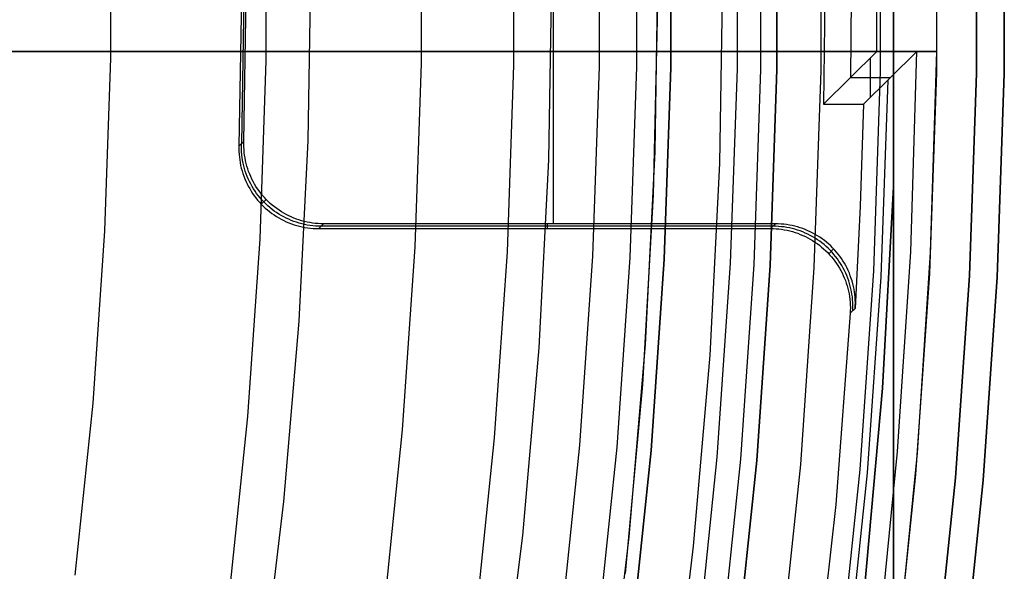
# Model space of a CAD drawing. Header units: millimetres. Extents: x 8929 to 10091, y -2708 to -1691.
# Tile 165 of 196: x 9571.48 to 9583.82, y -2065.63 to -2058.72. Entities that reach past the tile are written whole.
import ezdxf

# ---------------------------------------------------------------- set-up
doc = ezdxf.new("R2010")
doc.units = ezdxf.units.MM
for name, color, linetype in [('1', 7, 'Continuous'), ('COLOR EXT', 7, 'Continuous'), ('luz', 7, 'Continuous')]:
    doc.layers.add(name, color=color, linetype=linetype)

msp = doc.modelspace()

# ---------------------------------------------------------------- linework, layer by layer
at = {"layer": '1', "color": 7, "true_color": 0xffffff}
for p, q in [((9579.205, -2056.929, 138.188), (9579.205, -2059.313, 138.188)), ((9579.637, -2059.32, 46.153), (9579.637, -2056.921, 46.153)), ((9579.637, -2056.921, 53.153), (9579.637, -2059.32, 53.153)), ((9579.637, -2059.32, 49.653), (9579.637, -2056.921, 49.653)), ((9575.092, -2060.235, 76.403), (9575.126, -2057.971, 76.403)), ((9579.439, -2060.376, 42.804), (9579.476, -2057.961, 42.804)), ((9579.439, -2060.376, 51.854), (9579.476, -2057.961, 51.854)), ((9578.106, -2060.476, 44.653), (9578.147, -2058.121, 44.653)), ((9578.106, -2060.476, 44.653), (9578.147, -2058.121, 44.653)), ((9579.42, -2060.914, 60.904), (9579.475, -2058.537, 60.904)), ((9579.205, -2059.313, 138.188), (9579.122, -2061.696, 138.188)), ((9579.554, -2061.718, 46.153), (9579.637, -2059.32, 46.153)), ((9579.637, -2059.32, 53.153), (9579.554, -2061.718, 53.153)), ((9579.554, -2061.718, 49.653), (9579.637, -2059.32, 49.653)), ((9574.979, -2062.496, 76.403), (9575.092, -2060.235, 76.403)), ((9577.984, -2062.829, 44.653), (9578.106, -2060.476, 44.653)), ((9577.984, -2062.829, 44.653), (9578.106, -2060.476, 44.653)), ((9579.319, -2062.788, 42.804), (9579.439, -2060.376, 42.804)), ((9579.319, -2062.788, 51.854), (9579.439, -2060.376, 51.854)), ((9579.284, -2063.287, 60.904), (9579.42, -2060.914, 60.904)), ((9579.122, -2061.696, 138.188), (9578.958, -2064.074, 138.188)), ((9579.388, -2064.112, 46.153), (9579.554, -2061.718, 46.153)), ((9579.554, -2061.718, 53.153), (9579.388, -2064.112, 53.153)), ((9579.388, -2064.112, 49.653), (9579.554, -2061.718, 49.653)), ((9574.788, -2064.752, 76.403), (9574.979, -2062.496, 76.403)), ((9577.78, -2065.177, 44.653), (9577.984, -2062.829, 44.653)), ((9577.78, -2065.177, 44.653), (9577.984, -2062.829, 44.653)), ((9579.115, -2065.195, 42.804), (9579.319, -2062.788, 42.804)), ((9579.115, -2065.195, 51.854), (9579.319, -2062.788, 51.854)), ((9579.067, -2065.654, 60.904), (9579.284, -2063.287, 60.904)), ((9578.958, -2064.074, 138.188), (9578.711, -2066.446, 138.188)), ((9579.14, -2066.498, 46.153), (9579.388, -2064.112, 46.153)), ((9579.388, -2064.112, 53.153), (9579.14, -2066.498, 53.153)), ((9579.14, -2066.498, 49.653), (9579.388, -2064.112, 49.653)), ((9574.518, -2067.001, 76.403), (9574.788, -2064.752, 76.403)), ((9577.495, -2067.515, 44.653), (9577.78, -2065.177, 44.653)), ((9577.495, -2067.515, 44.653), (9577.78, -2065.177, 44.653)), ((9578.827, -2067.594, 42.804), (9579.115, -2065.195, 42.804)), ((9578.827, -2067.594, 51.854), (9579.115, -2065.195, 51.854))]:
    msp.add_line(p, q, dxfattribs=at)
at = {"layer": 'COLOR EXT', "color": 30, "true_color": 0xff8d00}
for p, q in [((9578.166, -2061.277, 15.504), (9578.166, -2054.965, 15.504)), ((9582.965, -2056.861, 34.804), (9582.965, -2059.381, 34.804)), ((9582.965, -2056.861, 28.204), (9582.965, -2059.381, 28.204)), ((9583.815, -2056.846, -28.696), (9583.815, -2059.395, -28.696)), ((9583.815, -2059.395, -30.696), (9583.815, -2056.846, -30.696)), ((9583.815, -2056.846, -29.696), (9583.815, -2059.395, -29.696)), ((9582.219, -2059.121, -28.696), (9582.219, -2057.121, -28.696)), ((9582.969, -2059.121, 25.604), (9582.969, -2057.121, 25.604)), ((9574.261, -2058.121, 19.504), (9574.224, -2060.302, 19.504)), ((9574.291, -2058.121, 17.504), (9574.255, -2060.273, 17.504)), ((9574.285, -2060.244, 15.504), (9574.32, -2058.121, 15.504)), ((9581.57, -2058.121, 15.504), (9581.551, -2059.777, 15.504)), ((9581.898, -2058.121, -6.596), (9581.886, -2059.449, -6.596)), ((9582.969, -2059.121, 21.604), (9544.961, -2059.121, 21.604)), ((9544.961, -2059.121, 25.604), (9582.969, -2059.121, 25.604)), ((9582.969, -2059.121, 23.604), (9544.961, -2059.121, 23.604)), ((9581.551, -2059.777, 15.504), (9582.219, -2059.121, -28.696)), ((9582.719, -2059.121, -28.696), (9582.051, -2059.777, 15.504)), ((9582.719, -2059.121, -28.696), (9582.219, -2059.121, -28.696)), ((9582.642, -2061.626, -28.696), (9582.719, -2059.121, -28.696)), ((9582.891, -2061.635, 21.604), (9582.969, -2059.121, 21.604)), ((9582.969, -2059.121, 21.604), (9582.969, -2059.121, 25.604)), ((9582.135, -2059.204, -23.117), (9582.135, -2059.694, 9.974)), ((9582.386, -2059.449, -6.596), (9581.886, -2059.449, -6.596)), ((9582.356, -2059.478, -4.596), (9582.268, -2061.938, -4.596)), ((9582.965, -2059.381, 34.804), (9582.878, -2061.899, 34.804)), ((9582.965, -2059.381, 28.204), (9582.878, -2061.899, 28.204)), ((9583.815, -2059.395, -28.696), (9583.727, -2061.943, -28.696)), ((9583.727, -2061.943, -30.696), (9583.815, -2059.395, -30.696)), ((9583.815, -2059.395, -29.696), (9583.727, -2061.943, -29.696)), ((9581.551, -2059.777, 15.504), (9582.051, -2059.777, 15.504)), ((9582.051, -2059.777, 15.504), (9582.01, -2061.056, 15.504)), ((9574.224, -2060.302, 19.504), (9574.223, -2060.337, 19.504)), ((9574.223, -2060.337, 19.504), (9574.224, -2060.372, 19.504)), ((9574.224, -2060.302, 19.504), (9574.285, -2060.244, 15.504)), ((9574.254, -2060.308, 17.506), (9574.254, -2060.273, 17.507)), ((9574.255, -2060.343, 17.506), (9574.254, -2060.308, 17.506)), ((9574.256, -2060.377, 17.505), (9574.255, -2060.343, 17.506)), ((9574.285, -2060.278, 15.504), (9574.285, -2060.244, 15.504)), ((9574.285, -2060.313, 15.504), (9574.285, -2060.278, 15.504)), ((9574.287, -2060.348, 15.504), (9574.285, -2060.313, 15.504)), ((9574.29, -2060.383, 15.504), (9574.287, -2060.348, 15.504)), ((9574.224, -2060.372, 19.504), (9574.226, -2060.407, 19.504)), ((9574.226, -2060.407, 19.504), (9574.229, -2060.441, 19.504)), ((9574.229, -2060.441, 19.504), (9574.233, -2060.476, 19.504)), ((9574.233, -2060.476, 19.504), (9574.239, -2060.51, 19.504)), ((9574.26, -2060.412, 17.505), (9574.256, -2060.377, 17.505)), ((9574.264, -2060.447, 17.504), (9574.26, -2060.412, 17.505)), ((9574.269, -2060.481, 17.504), (9574.264, -2060.447, 17.504)), ((9574.276, -2060.515, 17.504), (9574.269, -2060.481, 17.504)), ((9574.295, -2060.417, 15.504), (9574.29, -2060.383, 15.504)), ((9574.3, -2060.452, 15.504), (9574.295, -2060.417, 15.504)), ((9574.307, -2060.486, 15.504), (9574.3, -2060.452, 15.504)), ((9574.315, -2060.52, 15.504), (9574.307, -2060.486, 15.504)), ((9574.239, -2060.51, 19.504), (9574.245, -2060.545, 19.504)), ((9574.245, -2060.545, 19.504), (9574.253, -2060.579, 19.504)), ((9574.253, -2060.579, 19.504), (9574.262, -2060.612, 19.504)), ((9574.262, -2060.612, 19.504), (9574.272, -2060.646, 19.504)), ((9574.284, -2060.549, 17.503), (9574.276, -2060.515, 17.504)), ((9574.293, -2060.583, 17.503), (9574.284, -2060.549, 17.503)), ((9574.303, -2060.616, 17.502), (9574.293, -2060.583, 17.503)), ((9574.324, -2060.554, 15.504), (9574.315, -2060.52, 15.504)), ((9574.334, -2060.587, 15.504), (9574.324, -2060.554, 15.504)), ((9574.345, -2060.62, 15.504), (9574.334, -2060.587, 15.504)), ((9574.272, -2060.646, 19.504), (9574.284, -2060.679, 19.504)), ((9574.284, -2060.679, 19.504), (9574.296, -2060.711, 19.504)), ((9574.296, -2060.711, 19.504), (9574.31, -2060.743, 19.504)), ((9574.315, -2060.649, 17.502), (9574.303, -2060.616, 17.502)), ((9574.327, -2060.682, 17.502), (9574.315, -2060.649, 17.502)), ((9574.341, -2060.714, 17.502), (9574.327, -2060.682, 17.502)), ((9574.356, -2060.746, 17.501), (9574.341, -2060.714, 17.502)), ((9574.358, -2060.653, 15.504), (9574.345, -2060.62, 15.504)), ((9574.372, -2060.685, 15.504), (9574.358, -2060.653, 15.504)), ((9574.386, -2060.716, 15.504), (9574.372, -2060.685, 15.504)), ((9574.402, -2060.747, 15.504), (9574.386, -2060.716, 15.504)), ((9574.31, -2060.743, 19.504), (9574.325, -2060.775, 19.504)), ((9574.325, -2060.775, 19.504), (9574.341, -2060.806, 19.504)), ((9574.341, -2060.806, 19.504), (9574.358, -2060.836, 19.504)), ((9574.372, -2060.777, 17.501), (9574.356, -2060.746, 17.501)), ((9574.358, -2060.836, 19.504), (9574.376, -2060.866, 19.504)), ((9574.388, -2060.807, 17.501), (9574.372, -2060.777, 17.501)), ((9574.406, -2060.837, 17.501), (9574.388, -2060.807, 17.501)), ((9574.419, -2060.778, 15.504), (9574.402, -2060.747, 15.504)), ((9574.425, -2060.866, 17.501), (9574.406, -2060.837, 17.501)), ((9574.437, -2060.808, 15.504), (9574.419, -2060.778, 15.504)), ((9574.456, -2060.837, 15.504), (9574.437, -2060.808, 15.504)), ((9574.476, -2060.865, 15.504), (9574.456, -2060.837, 15.504)), ((9574.376, -2060.866, 19.504), (9574.395, -2060.896, 19.504)), ((9574.395, -2060.896, 19.504), (9574.415, -2060.924, 19.504)), ((9574.415, -2060.924, 19.504), (9574.436, -2060.952, 19.504)), ((9574.445, -2060.895, 17.501), (9574.425, -2060.866, 17.501)), ((9574.436, -2060.952, 19.504), (9574.458, -2060.979, 19.504)), ((9574.466, -2060.923, 17.5), (9574.445, -2060.895, 17.501)), ((9574.458, -2060.979, 19.504), (9574.48, -2061.005, 19.504)), ((9574.488, -2060.95, 17.5), (9574.466, -2060.923, 17.5)), ((9574.497, -2060.893, 15.504), (9574.476, -2060.865, 15.504)), ((9574.511, -2060.976, 17.5), (9574.488, -2060.95, 17.5)), ((9574.519, -2060.92, 15.504), (9574.497, -2060.893, 15.504)), ((9574.566, -2060.972, 15.504), (9574.504, -2061.031, 19.504)), ((9574.535, -2061.001, 17.5), (9574.511, -2060.976, 17.5)), ((9574.542, -2060.946, 15.504), (9574.519, -2060.92, 15.504)), ((9574.566, -2060.972, 15.504), (9574.542, -2060.946, 15.504)), ((9574.591, -2060.997, 15.504), (9574.566, -2060.972, 15.504)), ((9574.48, -2061.005, 19.504), (9574.504, -2061.031, 19.504)), ((9574.504, -2061.031, 19.504), (9574.529, -2061.056, 19.504)), ((9574.529, -2061.056, 19.504), (9574.554, -2061.079, 19.504)), ((9574.56, -2061.026, 17.5), (9574.535, -2061.001, 17.5)), ((9574.554, -2061.079, 19.504), (9574.581, -2061.102, 19.504)), ((9574.585, -2061.05, 17.5), (9574.56, -2061.026, 17.5)), ((9574.581, -2061.102, 19.504), (9574.608, -2061.124, 19.504)), ((9574.612, -2061.073, 17.5), (9574.585, -2061.05, 17.5)), ((9574.616, -2061.02, 15.504), (9574.591, -2060.997, 15.504)), ((9574.639, -2061.095, 17.501), (9574.612, -2061.073, 17.5)), ((9574.642, -2061.043, 15.504), (9574.616, -2061.02, 15.504)), ((9574.667, -2061.116, 17.501), (9574.639, -2061.095, 17.501)), ((9574.67, -2061.065, 15.504), (9574.642, -2061.043, 15.504)), ((9574.697, -2061.086, 15.504), (9574.67, -2061.065, 15.504)), ((9574.726, -2061.106, 15.504), (9574.697, -2061.086, 15.504)), ((9574.755, -2061.125, 15.504), (9574.726, -2061.106, 15.504)), ((9582.01, -2061.056, 15.504), (9581.947, -2062.335, 15.504)), ((9574.608, -2061.124, 19.504), (9574.636, -2061.145, 19.504)), ((9574.636, -2061.145, 19.504), (9574.664, -2061.165, 19.504)), ((9574.664, -2061.165, 19.504), (9574.694, -2061.184, 19.504)), ((9574.695, -2061.136, 17.501), (9574.667, -2061.116, 17.501)), ((9574.694, -2061.184, 19.504), (9574.724, -2061.202, 19.504)), ((9574.724, -2061.154, 17.501), (9574.695, -2061.136, 17.501)), ((9574.754, -2061.172, 17.501), (9574.724, -2061.154, 17.501)), ((9574.724, -2061.202, 19.504), (9574.754, -2061.219, 19.504)), ((9574.785, -2061.189, 17.501), (9574.754, -2061.172, 17.501)), ((9574.754, -2061.219, 19.504), (9574.785, -2061.235, 19.504)), ((9574.785, -2061.143, 15.504), (9574.755, -2061.125, 15.504)), ((9574.816, -2061.16, 15.504), (9574.785, -2061.143, 15.504)), ((9574.816, -2061.205, 17.502), (9574.785, -2061.189, 17.501)), ((9574.847, -2061.176, 15.504), (9574.816, -2061.16, 15.504)), ((9574.848, -2061.22, 17.502), (9574.816, -2061.205, 17.502)), ((9574.878, -2061.19, 15.504), (9574.847, -2061.176, 15.504)), ((9574.88, -2061.233, 17.502), (9574.848, -2061.22, 17.502)), ((9574.91, -2061.204, 15.504), (9574.878, -2061.19, 15.504)), ((9574.943, -2061.216, 15.504), (9574.91, -2061.204, 15.504)), ((9574.976, -2061.228, 15.504), (9574.943, -2061.216, 15.504)), ((9575.009, -2061.238, 15.504), (9574.976, -2061.228, 15.504)), ((9574.785, -2061.235, 19.504), (9574.817, -2061.25, 19.504)), ((9574.817, -2061.25, 19.504), (9574.849, -2061.263, 19.504)), ((9574.849, -2061.263, 19.504), (9574.881, -2061.276, 19.504)), ((9574.912, -2061.246, 17.502), (9574.88, -2061.233, 17.502)), ((9574.881, -2061.276, 19.504), (9574.914, -2061.287, 19.504)), ((9574.945, -2061.257, 17.503), (9574.912, -2061.246, 17.502)), ((9574.914, -2061.287, 19.504), (9574.948, -2061.297, 19.504)), ((9574.979, -2061.268, 17.503), (9574.945, -2061.257, 17.503)), ((9574.948, -2061.297, 19.504), (9574.981, -2061.306, 19.504)), ((9575.012, -2061.277, 17.504), (9574.979, -2061.268, 17.503)), ((9574.981, -2061.306, 19.504), (9575.015, -2061.314, 19.504)), ((9575.043, -2061.247, 15.504), (9575.009, -2061.238, 15.504)), ((9575.046, -2061.284, 17.504), (9575.012, -2061.277, 17.504)), ((9575.015, -2061.314, 19.504), (9575.05, -2061.321, 19.504)), ((9575.077, -2061.255, 15.504), (9575.043, -2061.247, 15.504)), ((9575.08, -2061.291, 17.504), (9575.046, -2061.284, 17.504)), ((9575.05, -2061.321, 19.504), (9575.084, -2061.326, 19.504)), ((9575.111, -2061.261, 15.504), (9575.077, -2061.255, 15.504)), ((9575.115, -2061.296, 17.505), (9575.08, -2061.291, 17.504)), ((9575.084, -2061.326, 19.504), (9575.119, -2061.33, 19.504)), ((9575.146, -2061.267, 15.504), (9575.111, -2061.261, 15.504)), ((9575.149, -2061.301, 17.505), (9575.115, -2061.296, 17.505)), ((9575.119, -2061.33, 19.504), (9575.153, -2061.333, 19.504)), ((9575.18, -2061.271, 15.504), (9575.146, -2061.267, 15.504)), ((9575.184, -2061.304, 17.506), (9575.149, -2061.301, 17.505)), ((9575.153, -2061.333, 19.504), (9575.188, -2061.335, 19.504)), ((9575.215, -2061.274, 15.504), (9575.18, -2061.271, 15.504)), ((9575.219, -2061.306, 17.506), (9575.184, -2061.304, 17.506)), ((9575.188, -2061.335, 19.504), (9575.223, -2061.336, 19.504)), ((9575.25, -2061.276, 15.504), (9575.215, -2061.274, 15.504)), ((9575.254, -2061.306, 17.507), (9575.219, -2061.306, 17.506)), ((9575.223, -2061.336, 19.504), (9575.285, -2061.277, 15.504)), ((9575.223, -2061.336, 19.504), (9580.886, -2061.336, 19.504)), ((9575.285, -2061.277, 15.504), (9575.25, -2061.276, 15.504)), ((9580.917, -2061.306, 17.504), (9575.254, -2061.306, 17.504)), ((9580.949, -2061.277, 15.504), (9575.285, -2061.277, 15.504)), ((9578.086, -2061.277, 15.504), (9578.086, -2061.336, 19.504)), ((9580.949, -2061.277, 15.504), (9580.886, -2061.336, 19.504)), ((9580.886, -2061.336, 19.504), (9580.921, -2061.336, 19.504)), ((9580.952, -2061.307, 17.501), (9580.917, -2061.306, 17.5)), ((9580.921, -2061.336, 19.504), (9580.955, -2061.338, 19.504)), ((9580.983, -2061.277, 15.504), (9580.949, -2061.277, 15.504)), ((9580.987, -2061.309, 17.501), (9580.952, -2061.307, 17.501)), ((9580.955, -2061.338, 19.504), (9580.99, -2061.341, 19.504)), ((9581.018, -2061.279, 15.504), (9580.983, -2061.277, 15.504)), ((9581.021, -2061.312, 17.502), (9580.987, -2061.309, 17.501)), ((9580.99, -2061.341, 19.504), (9581.024, -2061.345, 19.504)), ((9581.053, -2061.282, 15.504), (9581.018, -2061.279, 15.504)), ((9581.056, -2061.316, 17.502), (9581.021, -2061.312, 17.502)), ((9581.024, -2061.345, 19.504), (9581.058, -2061.351, 19.504)), ((9581.087, -2061.286, 15.504), (9581.053, -2061.282, 15.504)), ((9581.09, -2061.321, 17.503), (9581.056, -2061.316, 17.502)), ((9581.058, -2061.351, 19.504), (9581.092, -2061.357, 19.504)), ((9581.121, -2061.291, 15.504), (9581.087, -2061.286, 15.504)), ((9581.124, -2061.328, 17.503), (9581.09, -2061.321, 17.503)), ((9581.155, -2061.298, 15.504), (9581.121, -2061.291, 15.504)), ((9581.158, -2061.335, 17.503), (9581.124, -2061.328, 17.503)), ((9581.189, -2061.306, 15.504), (9581.155, -2061.298, 15.504)), ((9581.191, -2061.344, 17.504), (9581.158, -2061.335, 17.503)), ((9581.223, -2061.315, 15.504), (9581.189, -2061.306, 15.504)), ((9581.224, -2061.354, 17.504), (9581.191, -2061.344, 17.504)), ((9581.256, -2061.325, 15.504), (9581.223, -2061.315, 15.504)), ((9581.289, -2061.336, 15.504), (9581.256, -2061.325, 15.504)), ((9581.321, -2061.348, 15.504), (9581.289, -2061.336, 15.504)), ((9581.353, -2061.362, 15.504), (9581.321, -2061.348, 15.504)), ((9581.092, -2061.357, 19.504), (9581.126, -2061.365, 19.504)), ((9581.126, -2061.365, 19.504), (9581.16, -2061.374, 19.504)), ((9581.16, -2061.374, 19.504), (9581.193, -2061.384, 19.504)), ((9581.193, -2061.384, 19.504), (9581.226, -2061.395, 19.504)), ((9581.257, -2061.366, 17.505), (9581.224, -2061.354, 17.504)), ((9581.226, -2061.395, 19.504), (9581.258, -2061.408, 19.504)), ((9581.29, -2061.378, 17.505), (9581.257, -2061.366, 17.505)), ((9581.258, -2061.408, 19.504), (9581.29, -2061.421, 19.504)), ((9581.321, -2061.392, 17.505), (9581.29, -2061.378, 17.505)), ((9581.29, -2061.421, 19.504), (9581.322, -2061.436, 19.504)), ((9581.353, -2061.406, 17.505), (9581.321, -2061.392, 17.505)), ((9581.322, -2061.436, 19.504), (9581.353, -2061.451, 19.504)), ((9581.384, -2061.376, 15.504), (9581.353, -2061.362, 15.504)), ((9581.384, -2061.422, 17.506), (9581.353, -2061.406, 17.505)), ((9581.353, -2061.451, 19.504), (9581.383, -2061.468, 19.504)), ((9581.383, -2061.468, 19.504), (9581.413, -2061.486, 19.504)), ((9581.415, -2061.392, 15.504), (9581.384, -2061.376, 15.504)), ((9581.414, -2061.438, 17.506), (9581.384, -2061.422, 17.506)), ((9581.444, -2061.456, 17.506), (9581.414, -2061.438, 17.506)), ((9581.446, -2061.409, 15.504), (9581.415, -2061.392, 15.504)), ((9581.473, -2061.475, 17.506), (9581.444, -2061.456, 17.506)), ((9581.475, -2061.426, 15.504), (9581.446, -2061.409, 15.504)), ((9581.502, -2061.495, 17.506), (9581.473, -2061.475, 17.506)), ((9581.505, -2061.445, 15.504), (9581.475, -2061.426, 15.504)), ((9581.533, -2061.465, 15.504), (9581.505, -2061.445, 15.504)), ((9581.561, -2061.486, 15.504), (9581.533, -2061.465, 15.504)), ((9581.413, -2061.486, 19.504), (9581.442, -2061.505, 19.504)), ((9581.442, -2061.505, 19.504), (9581.47, -2061.524, 19.504)), ((9581.47, -2061.524, 19.504), (9581.498, -2061.545, 19.504)), ((9581.498, -2061.545, 19.504), (9581.525, -2061.567, 19.504)), ((9581.529, -2061.515, 17.507), (9581.502, -2061.495, 17.506)), ((9581.525, -2061.567, 19.504), (9581.551, -2061.59, 19.504)), ((9581.556, -2061.537, 17.507), (9581.529, -2061.515, 17.507)), ((9581.551, -2061.59, 19.504), (9581.577, -2061.613, 19.504)), ((9581.583, -2061.56, 17.507), (9581.556, -2061.537, 17.507)), ((9581.588, -2061.507, 15.504), (9581.561, -2061.486, 15.504)), ((9581.608, -2061.583, 17.507), (9581.583, -2061.56, 17.507)), ((9581.614, -2061.53, 15.504), (9581.588, -2061.507, 15.504)), ((9581.633, -2061.608, 17.507), (9581.608, -2061.583, 17.507)), ((9581.64, -2061.553, 15.504), (9581.614, -2061.53, 15.504)), ((9581.614, -2061.65, 19.504), (9581.676, -2061.59, 15.504)), ((9581.664, -2061.578, 15.504), (9581.64, -2061.553, 15.504)), ((9581.688, -2061.603, 15.504), (9581.664, -2061.578, 15.504)), ((9581.577, -2061.613, 19.504), (9581.602, -2061.637, 19.504)), ((9581.602, -2061.637, 19.504), (9581.625, -2061.663, 19.504)), ((9581.625, -2061.663, 19.504), (9581.648, -2061.689, 19.504)), ((9581.657, -2061.633, 17.507), (9581.633, -2061.608, 17.507)), ((9581.648, -2061.689, 19.504), (9581.67, -2061.716, 19.504)), ((9581.68, -2061.659, 17.507), (9581.657, -2061.633, 17.507)), ((9581.67, -2061.716, 19.504), (9581.691, -2061.743, 19.504)), ((9581.701, -2061.686, 17.507), (9581.68, -2061.659, 17.507)), ((9581.711, -2061.629, 15.504), (9581.688, -2061.603, 15.504)), ((9581.723, -2061.713, 17.507), (9581.701, -2061.686, 17.507)), ((9581.733, -2061.656, 15.504), (9581.711, -2061.629, 15.504)), ((9581.743, -2061.742, 17.507), (9581.723, -2061.713, 17.507)), ((9581.754, -2061.683, 15.504), (9581.733, -2061.656, 15.504)), ((9581.774, -2061.712, 15.504), (9581.754, -2061.683, 15.504)), ((9581.793, -2061.741, 15.504), (9581.774, -2061.712, 15.504)), ((9582.478, -2064.126, -28.696), (9582.642, -2061.626, -28.696)), ((9582.727, -2064.144, 21.604), (9582.891, -2061.635, 21.604)), ((9581.691, -2061.743, 19.504), (9581.711, -2061.771, 19.504)), ((9581.711, -2061.771, 19.504), (9581.73, -2061.8, 19.504)), ((9581.73, -2061.8, 19.504), (9581.748, -2061.83, 19.504)), ((9581.762, -2061.771, 17.506), (9581.743, -2061.742, 17.507)), ((9581.748, -2061.83, 19.504), (9581.765, -2061.86, 19.504)), ((9581.78, -2061.8, 17.506), (9581.762, -2061.771, 17.506)), ((9581.797, -2061.83, 17.506), (9581.78, -2061.8, 17.506)), ((9581.811, -2061.77, 15.504), (9581.793, -2061.741, 15.504)), ((9581.813, -2061.861, 17.506), (9581.797, -2061.83, 17.506)), ((9581.828, -2061.8, 15.504), (9581.811, -2061.77, 15.504)), ((9581.844, -2061.831, 15.504), (9581.828, -2061.8, 15.504)), ((9581.859, -2061.862, 15.504), (9581.844, -2061.831, 15.504)), ((9581.765, -2061.86, 19.504), (9581.781, -2061.891, 19.504)), ((9581.781, -2061.891, 19.504), (9581.796, -2061.922, 19.504)), ((9581.796, -2061.922, 19.504), (9581.81, -2061.954, 19.504)), ((9581.81, -2061.954, 19.504), (9581.823, -2061.986, 19.504)), ((9581.828, -2061.892, 17.506), (9581.813, -2061.861, 17.506)), ((9581.841, -2061.924, 17.505), (9581.828, -2061.892, 17.506)), ((9581.854, -2061.956, 17.505), (9581.841, -2061.924, 17.505)), ((9581.866, -2061.989, 17.505), (9581.854, -2061.956, 17.505)), ((9581.873, -2061.894, 15.504), (9581.859, -2061.862, 15.504)), ((9581.885, -2061.927, 15.504), (9581.873, -2061.894, 15.504)), ((9581.897, -2061.959, 15.504), (9581.885, -2061.927, 15.504)), ((9581.907, -2061.992, 15.504), (9581.897, -2061.959, 15.504)), ((9582.268, -2061.938, -4.596), (9582.096, -2064.392, -4.596)), ((9582.878, -2061.899, 34.804), (9582.704, -2064.413, 34.804)), ((9582.878, -2061.899, 28.204), (9582.704, -2064.413, 28.204)), ((9583.727, -2061.943, -28.696), (9583.551, -2064.487, -28.696)), ((9583.551, -2064.487, -30.696), (9583.727, -2061.943, -30.696)), ((9583.727, -2061.943, -29.696), (9583.551, -2064.487, -29.696)), ((9581.823, -2061.986, 19.504), (9581.834, -2062.019, 19.504)), ((9581.834, -2062.019, 19.504), (9581.845, -2062.052, 19.504)), ((9581.845, -2062.052, 19.504), (9581.854, -2062.086, 19.504)), ((9581.854, -2062.086, 19.504), (9581.862, -2062.119, 19.504)), ((9581.876, -2062.022, 17.505), (9581.866, -2061.989, 17.505)), ((9581.885, -2062.056, 17.504), (9581.876, -2062.022, 17.505)), ((9581.893, -2062.089, 17.504), (9581.885, -2062.056, 17.504)), ((9581.9, -2062.123, 17.503), (9581.893, -2062.089, 17.504)), ((9581.917, -2062.026, 15.504), (9581.907, -2061.992, 15.504)), ((9581.925, -2062.059, 15.504), (9581.917, -2062.026, 15.504)), ((9581.932, -2062.093, 15.504), (9581.925, -2062.059, 15.504)), ((9581.938, -2062.127, 15.504), (9581.932, -2062.093, 15.504)), ((9581.862, -2062.119, 19.504), (9581.869, -2062.153, 19.504)), ((9581.869, -2062.153, 19.504), (9581.875, -2062.188, 19.504)), ((9581.875, -2062.188, 19.504), (9581.879, -2062.222, 19.504)), ((9581.906, -2062.158, 17.503), (9581.9, -2062.123, 17.503)), ((9581.911, -2062.192, 17.503), (9581.906, -2062.158, 17.503)), ((9581.914, -2062.226, 17.502), (9581.911, -2062.192, 17.503)), ((9581.942, -2062.162, 15.504), (9581.938, -2062.127, 15.504)), ((9581.945, -2062.196, 15.504), (9581.942, -2062.162, 15.504)), ((9581.948, -2062.231, 15.504), (9581.945, -2062.196, 15.504)), ((9581.879, -2062.222, 19.504), (9581.883, -2062.256, 19.504)), ((9581.883, -2062.256, 19.504), (9581.885, -2062.291, 19.504)), ((9581.947, -2062.335, 15.504), (9581.884, -2062.395, 19.504)), ((9581.885, -2062.291, 19.504), (9581.886, -2062.326, 19.504)), ((9581.886, -2062.326, 19.504), (9581.885, -2062.36, 19.504)), ((9581.916, -2062.261, 17.502), (9581.914, -2062.226, 17.502)), ((9581.917, -2062.296, 17.501), (9581.916, -2062.261, 17.502)), ((9581.916, -2062.365, 17.5), (9581.917, -2062.33, 17.501)), ((9581.917, -2062.33, 17.501), (9581.917, -2062.296, 17.501)), ((9581.947, -2062.335, 15.504), (9581.948, -2062.3, 15.504)), ((9581.949, -2062.266, 15.504), (9581.948, -2062.231, 15.504)), ((9581.948, -2062.3, 15.504), (9581.949, -2062.266, 15.504)), ((9581.884, -2062.395, 19.504), (9581.702, -2064.789, 19.504)), ((9581.885, -2062.36, 19.504), (9581.884, -2062.395, 19.504)), ((9582.228, -2066.62, -28.696), (9582.478, -2064.126, -28.696)), ((9582.476, -2066.647, 21.604), (9582.727, -2064.144, 21.604)), ((9582.096, -2064.392, -4.596), (9581.841, -2066.84, -4.596)), ((9582.704, -2064.413, 34.804), (9582.444, -2066.92, 34.804)), ((9582.704, -2064.413, 28.204), (9582.444, -2066.92, 28.204)), ((9583.551, -2064.487, -28.696), (9583.288, -2067.022, -28.696)), ((9583.288, -2067.022, -30.696), (9583.551, -2064.487, -30.696)), ((9583.551, -2064.487, -29.696), (9583.288, -2067.022, -29.696)), ((9581.702, -2064.789, 19.504), (9581.439, -2067.176, 19.504))]:
    msp.add_line(p, q, dxfattribs=at)
at = {"layer": 'luz', "color": 7, "true_color": 0xffffff}
for p, q in [((9582.426, -2055.429, -28.896), (9582.426, -2060.813, -28.896)), ((9582.426, -2060.813, -23.196), (9582.426, -2055.429, -23.196)), ((9582.426, -2055.429, -26.046), (9582.426, -2060.813, -26.046)), ((9580.466, -2056.904, -26.457), (9580.466, -2059.338, -26.457)), ((9580.765, -2059.343, -30.696), (9580.765, -2056.899, -30.696)), ((9580.965, -2059.346, -25.957), (9580.965, -2056.895, -25.957)), ((9580.965, -2056.895, -23.196), (9580.965, -2059.346, -23.196)), ((9580.965, -2059.346, -24.577), (9580.965, -2056.895, -24.577)), ((9581.515, -2056.886, -31.218), (9581.515, -2059.356, -31.218)), ((9582.265, -2059.369, -30.696), (9582.265, -2056.873, -30.696)), ((9583.465, -2056.852, -30.696), (9583.465, -2059.389, -30.696)), ((9583.465, -2059.389, -28.896), (9583.465, -2056.852, -28.896)), ((9583.465, -2059.389, -29.796), (9583.465, -2056.852, -29.796)), ((9574.566, -2059.236, -28.82), (9574.566, -2057.006, -28.82)), ((9576.513, -2059.269, -29.883), (9576.513, -2056.972, -29.883)), ((9577.666, -2056.952, -29.575), (9577.666, -2059.289, -29.575)), ((9578.741, -2059.308, -29.289), (9578.741, -2056.934, -29.289)), ((9572.62, -2059.202, -27.757), (9572.62, -2057.039, -27.757)), ((9580.25, -2060.521, -26.421), (9580.291, -2058.121, -26.421)), ((9572.545, -2061.364, -27.757), (9572.62, -2059.202, -27.757)), ((9574.489, -2061.465, -28.82), (9574.566, -2059.236, -28.82)), ((9576.434, -2061.565, -29.883), (9576.513, -2059.269, -29.883)), ((9577.666, -2059.289, -29.575), (9577.585, -2061.625, -29.575)), ((9578.659, -2061.681, -29.289), (9578.741, -2059.308, -29.289)), ((9580.466, -2059.338, -26.457), (9580.381, -2061.77, -26.457)), ((9580.681, -2061.785, -30.696), (9580.765, -2059.343, -30.696)), ((9580.881, -2061.796, -25.957), (9580.965, -2059.346, -25.957)), ((9580.965, -2059.346, -23.196), (9580.881, -2061.796, -23.196)), ((9580.881, -2061.796, -24.577), (9580.965, -2059.346, -24.577)), ((9581.515, -2059.356, -31.218), (9581.43, -2061.824, -31.218)), ((9582.179, -2061.863, -30.696), (9582.265, -2059.369, -30.696)), ((9583.465, -2059.389, -30.696), (9583.377, -2061.925, -30.696)), ((9583.377, -2061.925, -28.896), (9583.465, -2059.389, -28.896)), ((9583.377, -2061.925, -29.796), (9583.465, -2059.389, -29.796)), ((9580.127, -2062.919, -26.421), (9580.25, -2060.521, -26.421)), ((9582.288, -2063.332, -24.718), (9582.426, -2060.813, -24.709)), ((9582.288, -2063.332, -26.718), (9582.426, -2060.813, -26.709)), ((9582.426, -2060.813, -25.709), (9582.288, -2063.332, -25.718)), ((9582.426, -2060.813, -27.709), (9582.288, -2063.332, -27.718)), ((9582.288, -2063.332, -23.196), (9582.426, -2060.813, -23.196)), ((9582.426, -2060.813, -28.896), (9582.288, -2063.332, -28.896)), ((9582.288, -2063.332, -24.191), (9582.426, -2060.813, -24.191)), ((9582.288, -2063.332, -26.447), (9582.426, -2060.813, -26.447)), ((9582.288, -2063.332, -28.302), (9582.426, -2060.813, -28.302)), ((9582.426, -2060.813, -24.709), (9582.426, -2060.813, -23.196)), ((9582.426, -2064.752, -24.872), (9582.426, -2060.813, -24.709)), ((9582.426, -2060.813, -25.709), (9582.426, -2064.751, -25.58)), ((9582.426, -2060.813, -26.709), (9582.426, -2060.813, -25.709)), ((9582.426, -2064.752, -26.872), (9582.426, -2060.813, -26.709)), ((9582.426, -2060.813, -27.709), (9582.426, -2064.751, -27.58)), ((9582.426, -2060.813, -28.896), (9582.426, -2060.813, -27.709)), ((9572.396, -2063.521, -27.757), (9572.545, -2061.364, -27.757)), ((9574.336, -2063.689, -28.82), (9574.489, -2061.465, -28.82)), ((9576.275, -2063.857, -29.883), (9576.434, -2061.565, -29.883)), ((9577.585, -2061.625, -29.575), (9577.424, -2063.957, -29.575)), ((9578.496, -2064.049, -29.289), (9578.659, -2061.681, -29.289)), ((9580.381, -2061.77, -26.457), (9580.214, -2064.198, -26.457)), ((9580.512, -2064.224, -30.696), (9580.681, -2061.785, -30.696)), ((9580.712, -2064.241, -25.957), (9580.881, -2061.796, -25.957)), ((9580.881, -2061.796, -23.196), (9580.712, -2064.241, -23.196)), ((9580.712, -2064.241, -24.577), (9580.881, -2061.796, -24.577)), ((9581.43, -2061.824, -31.218), (9581.26, -2064.288, -31.218)), ((9582.007, -2064.353, -30.696), (9582.179, -2061.863, -30.696)), ((9583.377, -2061.925, -30.696), (9583.202, -2064.456, -30.696)), ((9583.202, -2064.456, -28.896), (9583.377, -2061.925, -28.896)), ((9583.202, -2064.456, -29.796), (9583.377, -2061.925, -29.796)), ((9579.922, -2065.311, -26.421), (9580.127, -2062.919, -26.421)), ((9582.063, -2065.845, -24.727), (9582.288, -2063.332, -24.718)), ((9582.063, -2065.845, -26.727), (9582.288, -2063.332, -26.718)), ((9582.288, -2063.332, -25.718), (9582.063, -2065.845, -25.727)), ((9582.288, -2063.332, -27.718), (9582.063, -2065.845, -27.727)), ((9582.063, -2065.845, -23.196), (9582.288, -2063.332, -23.196)), ((9582.288, -2063.332, -28.896), (9582.063, -2065.845, -28.896)), ((9582.063, -2065.845, -24.191), (9582.288, -2063.332, -24.191)), ((9582.063, -2065.845, -26.447), (9582.288, -2063.332, -26.447)), ((9582.063, -2065.845, -28.302), (9582.288, -2063.332, -28.302)), ((9572.172, -2065.673, -27.757), (9572.396, -2063.521, -27.757)), ((9574.105, -2065.907, -28.82), (9574.336, -2063.689, -28.82)), ((9576.038, -2066.142, -29.883), (9576.275, -2063.857, -29.883)), ((9577.424, -2063.957, -29.575), (9577.182, -2066.281, -29.575)), ((9578.25, -2066.411, -29.289), (9578.496, -2064.049, -29.289)), ((9580.214, -2064.198, -26.457), (9579.962, -2066.619, -26.457)), ((9580.26, -2066.655, -30.696), (9580.512, -2064.224, -30.696)), ((9580.458, -2066.679, -25.957), (9580.712, -2064.241, -25.957)), ((9580.712, -2064.241, -23.196), (9580.458, -2066.679, -23.196)), ((9580.458, -2066.679, -24.577), (9580.712, -2064.241, -24.577)), ((9581.26, -2064.288, -31.218), (9581.004, -2066.745, -31.218)), ((9581.749, -2066.836, -30.696), (9582.007, -2064.353, -30.696)), ((9583.202, -2064.456, -30.696), (9582.94, -2066.98, -30.696)), ((9582.94, -2066.98, -28.896), (9583.202, -2064.456, -28.896)), ((9582.94, -2066.98, -29.796), (9583.202, -2064.456, -29.796)), ((9582.426, -2064.751, -25.58), (9582.426, -2068.684, -25.33)), ((9582.426, -2064.751, -27.58), (9582.426, -2068.684, -27.33)), ((9582.426, -2068.684, -25.157), (9582.426, -2064.752, -24.872)), ((9582.426, -2068.684, -27.157), (9582.426, -2064.752, -26.872)), ((9579.636, -2067.695, -26.421), (9579.922, -2065.311, -26.421))]:
    msp.add_line(p, q, dxfattribs=at)

doc.saveas('drawing.dxf')
